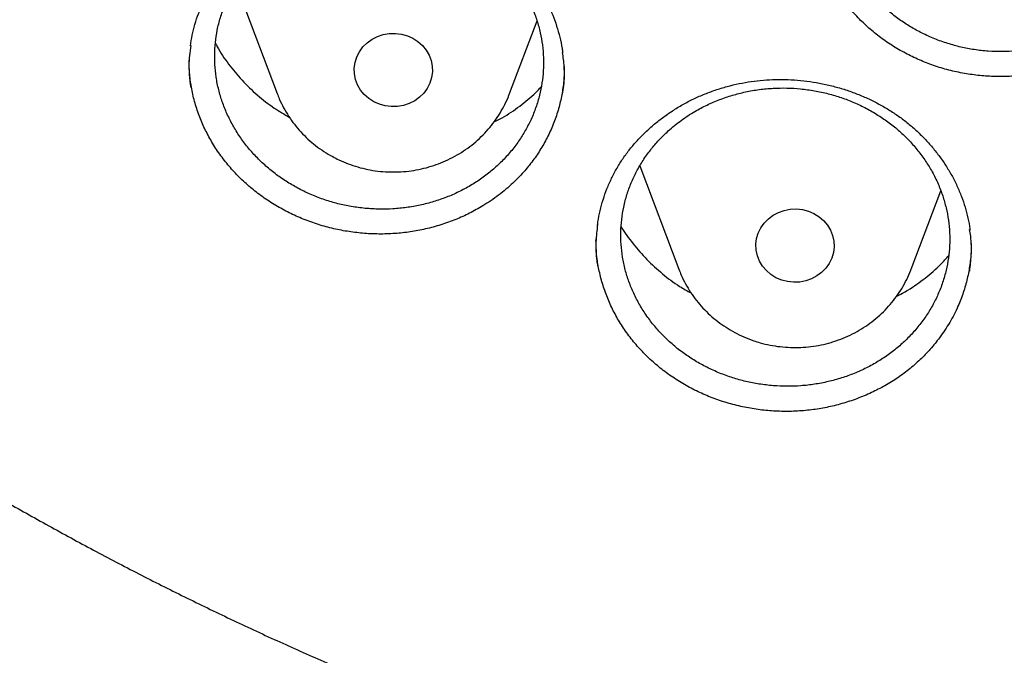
# Model space of a CAD drawing. Header units: millimetres. Extents: x 8 to 1233, y 12 to 1462.
# Tile 24 of 131: x 435.48 to 445.55, y 1250.63 to 1257.13. Entities that reach past the tile are written whole.
import ezdxf

# ---------------------------------------------------------------- set-up
doc = ezdxf.new("R2010")
doc.units = ezdxf.units.MM

msp = doc.modelspace()

# ---------------------------------------------------------------- linework, layer by layer
at = {"color": 7, "linetype": 'Continuous', "lineweight": 30}
for p, q in [((437.689, 1257.501), (438.112, 1256.377)), ((440.488, 1256.377), (440.769, 1257.123)), ((441.821, 1255.638), (442.219, 1254.58)), ((444.595, 1254.58), (444.898, 1255.383)), ((441.372, 1254.865), (441.373, 1254.89))]:
    msp.add_line(p, q, dxfattribs=at)
at = {"color": 7, "linetype": 'Continuous', "lineweight": 30, "flags": 128}
for points in [[(439.1, 1256.294), (439.048, 1256.327), (439.003, 1256.368), (438.964, 1256.414), (438.935, 1256.466), (438.914, 1256.522), (438.902, 1256.579), (438.9, 1256.638), (438.909, 1256.697), (438.927, 1256.753), (438.954, 1256.806), (438.989, 1256.855), (439.032, 1256.898), (439.082, 1256.933), (439.137, 1256.962), (439.196, 1256.981), (439.258, 1256.992), (439.321, 1256.993), (439.383, 1256.986), (439.443, 1256.969), (439.5, 1256.944), (439.552, 1256.91), (439.597, 1256.87), (439.635, 1256.823), (439.665, 1256.771), (439.686, 1256.716), (439.698, 1256.658), (439.699, 1256.599), (439.691, 1256.541), (439.673, 1256.484), (439.646, 1256.431), (439.611, 1256.383), (439.568, 1256.34), (439.518, 1256.304), (439.463, 1256.276), (439.403, 1256.256), (439.342, 1256.245), (439.279, 1256.244), (439.217, 1256.252), (439.157, 1256.268), (439.1, 1256.294)], [(443.271, 1254.469), (443.213, 1254.493), (443.161, 1254.526), (443.115, 1254.566), (443.076, 1254.612), (443.045, 1254.663), (443.023, 1254.718), (443.01, 1254.776), (443.008, 1254.835), (443.015, 1254.893), (443.032, 1254.95), (443.058, 1255.004), (443.092, 1255.053), (443.135, 1255.096), (443.184, 1255.133), (443.238, 1255.162), (443.297, 1255.182), (443.359, 1255.194), (443.421, 1255.197), (443.484, 1255.19), (443.544, 1255.174), (443.601, 1255.15), (443.654, 1255.117), (443.7, 1255.078), (443.739, 1255.032), (443.77, 1254.98), (443.792, 1254.925), (443.804, 1254.867), (443.807, 1254.809), (443.8, 1254.75), (443.783, 1254.693), (443.757, 1254.64), (443.723, 1254.591), (443.68, 1254.547), (443.631, 1254.511), (443.576, 1254.482), (443.518, 1254.461), (443.456, 1254.449), (443.393, 1254.447), (443.331, 1254.453), (443.271, 1254.469)]]:
    msp.add_lwpolyline(points, dxfattribs=at)
at = {"color": 7, "linetype": 'Continuous', "lineweight": 30}
for points, knots in [([(417.449, 1280.838), (417.446, 1280.803), (417.442, 1280.732), (417.435, 1280.615), (417.429, 1280.49), (417.421, 1280.359), (417.412, 1280.218), (417.405, 1280.067), (417.396, 1279.888), (417.387, 1279.679), (417.379, 1279.439), (417.372, 1279.15), (417.367, 1278.808), (417.366, 1278.409), (417.37, 1277.982), (417.383, 1277.493), (417.406, 1276.951), (417.442, 1276.366), (417.489, 1275.778), (417.547, 1275.193), (417.617, 1274.61), (417.711, 1273.929), (417.837, 1273.152), (418.004, 1272.282), (418.156, 1271.593), (418.279, 1271.082), (418.364, 1270.747), (418.452, 1270.418), (418.539, 1270.103), (418.623, 1269.811), (418.701, 1269.546), (418.775, 1269.307), (418.842, 1269.095), (418.902, 1268.908), (418.955, 1268.748), (419, 1268.613), (419.036, 1268.505), (419.067, 1268.416), (419.096, 1268.33), (419.131, 1268.231), (419.173, 1268.112), (419.227, 1267.962), (419.293, 1267.778), (419.375, 1267.559), (419.469, 1267.311), (419.578, 1267.034), (419.699, 1266.733), (419.829, 1266.419), (420.043, 1265.92), (420.345, 1265.253), (420.733, 1264.458), (421.119, 1263.718), (421.5, 1263.031), (421.892, 1262.362), (422.333, 1261.648), (422.831, 1260.888), (423.393, 1260.084), (423.98, 1259.296), (424.516, 1258.618), (424.997, 1258.039), (425.419, 1257.551), (425.864, 1257.056), (426.333, 1256.555), (426.792, 1256.085), (427.237, 1255.646), (427.665, 1255.238), (428.111, 1254.829), (428.572, 1254.42), (428.987, 1254.066), (429.341, 1253.773), (429.623, 1253.544), (429.887, 1253.335), (430.131, 1253.145), (430.356, 1252.973), (430.568, 1252.813), (430.765, 1252.667), (430.945, 1252.536), (431.081, 1252.438), (431.177, 1252.369), (431.235, 1252.328), (431.285, 1252.292), (431.341, 1252.253), (431.417, 1252.199), (431.517, 1252.13), (431.639, 1252.045), (431.785, 1251.945), (431.952, 1251.831), (432.232, 1251.644), (432.62, 1251.391), (433.116, 1251.079), (433.626, 1250.769), (434.149, 1250.464), (434.686, 1250.162), (435.271, 1249.848), (435.906, 1249.522), (436.592, 1249.187), (437.291, 1248.865), (438.063, 1248.529), (438.902, 1248.189), (439.807, 1247.849), (440.706, 1247.539), (441.599, 1247.257), (442.485, 1247.002), (443.362, 1246.773), (444.234, 1246.567), (445.148, 1246.375), (446.108, 1246.199), (447.115, 1246.042), (448.127, 1245.913), (449.142, 1245.812), (450.16, 1245.739), (451.179, 1245.694), (452.2, 1245.677), (453.22, 1245.688), (454.24, 1245.728), (455.258, 1245.796), (456.274, 1245.891), (457.287, 1246.015), (458.298, 1246.166), (459.301, 1246.345), (460.295, 1246.55), (461.281, 1246.782), (462.264, 1247.042), (463.173, 1247.31), (464.009, 1247.579), (464.779, 1247.845), (465.553, 1248.134), (466.339, 1248.447), (467.137, 1248.788), (467.945, 1249.156), (468.757, 1249.552), (469.573, 1249.975), (470.234, 1250.34), (470.737, 1250.631), (471.075, 1250.831), (471.393, 1251.024), (471.688, 1251.207), (471.96, 1251.38), (472.211, 1251.541), (472.439, 1251.692), (472.647, 1251.831), (472.831, 1251.956), (472.992, 1252.066), (473.13, 1252.162), (473.249, 1252.246), (473.344, 1252.313), (473.426, 1252.372), (473.508, 1252.43), (473.604, 1252.499), (473.726, 1252.588), (473.876, 1252.698), (474.053, 1252.829), (474.248, 1252.976), (474.453, 1253.133), (474.664, 1253.297), (474.942, 1253.516), (475.288, 1253.795), (475.705, 1254.143), (476.137, 1254.516), (476.583, 1254.914), (477.042, 1255.339), (477.465, 1255.746), (477.85, 1256.129), (478.19, 1256.477), (478.52, 1256.825), (478.835, 1257.167), (479.134, 1257.499), (479.431, 1257.84), (479.726, 1258.187), (480.017, 1258.539), (480.287, 1258.875), (480.539, 1259.197), (480.773, 1259.504), (480.99, 1259.795), (481.189, 1260.067), (481.376, 1260.329), (481.562, 1260.594), (481.757, 1260.879), (481.965, 1261.189), (482.184, 1261.524), (482.414, 1261.887), (482.654, 1262.276), (482.903, 1262.693), (483.139, 1263.104), (483.362, 1263.505), (483.571, 1263.892), (483.781, 1264.294), (483.984, 1264.698), (484.192, 1265.127), (484.399, 1265.57), (484.602, 1266.024), (484.784, 1266.45), (484.948, 1266.848), (485.094, 1267.216), (485.224, 1267.555), (485.32, 1267.815), (485.387, 1268), (485.428, 1268.114), (485.462, 1268.21), (485.488, 1268.287), (485.51, 1268.348), (485.531, 1268.41), (485.557, 1268.486), (485.592, 1268.587), (485.633, 1268.712), (485.691, 1268.885), (485.761, 1269.104), (485.844, 1269.367), (485.929, 1269.647), (486.016, 1269.943), (486.108, 1270.269), (486.204, 1270.625), (486.304, 1271.013), (486.403, 1271.422), (486.501, 1271.851), (486.597, 1272.302), (486.69, 1272.773), (486.78, 1273.263), (486.874, 1273.838), (486.967, 1274.483), (487.052, 1275.186), (487.119, 1275.866), (487.169, 1276.523), (487.204, 1277.158), (487.226, 1277.768), (487.234, 1278.284), (487.234, 1278.709), (487.23, 1279.05), (487.222, 1279.377), (487.213, 1279.685), (487.201, 1279.968), (487.189, 1280.223), (487.177, 1280.45), (487.164, 1280.652), (487.155, 1280.779), (487.151, 1280.838)], [0, 0, 0, 0, 0.000951, 0.00193, 0.003036, 0.004253, 0.00557, 0.006974, 0.008466, 0.010552, 0.012788, 0.015174, 0.018604, 0.022304, 0.026272, 0.03051, 0.035893, 0.041374, 0.046842, 0.052297, 0.05774, 0.063171, 0.071403, 0.079606, 0.08778, 0.090983, 0.094182, 0.097376, 0.100428, 0.103231, 0.105785, 0.10809, 0.110147, 0.111955, 0.113514, 0.114824, 0.115886, 0.11666, 0.117435, 0.118394, 0.119556, 0.120935, 0.1228, 0.124954, 0.127398, 0.13013, 0.133153, 0.136345, 0.139516, 0.148103, 0.156499, 0.163834, 0.171017, 0.178053, 0.185051, 0.193961, 0.202877, 0.211797, 0.220722, 0.226386, 0.232222, 0.238233, 0.244421, 0.250785, 0.255992, 0.261311, 0.266742, 0.272285, 0.27791, 0.281398, 0.284646, 0.287656, 0.290428, 0.29296, 0.295254, 0.297539, 0.299525, 0.301212, 0.30203, 0.302668, 0.303133, 0.303663, 0.304513, 0.305603, 0.306931, 0.308499, 0.310306, 0.312352, 0.317473, 0.322688, 0.327986, 0.333366, 0.338829, 0.344373, 0.351014, 0.357768, 0.364616, 0.371408, 0.380055, 0.388561, 0.396927, 0.405153, 0.413239, 0.421184, 0.429005, 0.436806, 0.445722, 0.454637, 0.463552, 0.472466, 0.481381, 0.490295, 0.499209, 0.508124, 0.517038, 0.525953, 0.534867, 0.543782, 0.552713, 0.561687, 0.570523, 0.5794, 0.588317, 0.597276, 0.604345, 0.611477, 0.618749, 0.626162, 0.633856, 0.641696, 0.649684, 0.657818, 0.6661, 0.66977, 0.673275, 0.676573, 0.679664, 0.682548, 0.68518, 0.687612, 0.689845, 0.691879, 0.693551, 0.69506, 0.69637, 0.697452, 0.698185, 0.699064, 0.700127, 0.701374, 0.703099, 0.705086, 0.707304, 0.709618, 0.712011, 0.714483, 0.719094, 0.723957, 0.729073, 0.73444, 0.74006, 0.745932, 0.750271, 0.754723, 0.759079, 0.763274, 0.767308, 0.77118, 0.775537, 0.779669, 0.783577, 0.787261, 0.790789, 0.794084, 0.797145, 0.799974, 0.80285, 0.805987, 0.809384, 0.813035, 0.816945, 0.821115, 0.825545, 0.830235, 0.834102, 0.838129, 0.842317, 0.846532, 0.850561, 0.855429, 0.859991, 0.864249, 0.8682, 0.871847, 0.875187, 0.878223, 0.879511, 0.880626, 0.881559, 0.88231, 0.882879, 0.883358, 0.884118, 0.885104, 0.886317, 0.887757, 0.890141, 0.892692, 0.895393, 0.898241, 0.901239, 0.90476, 0.908466, 0.912357, 0.916434, 0.920696, 0.925143, 0.929775, 0.934543, 0.941328, 0.94789, 0.954228, 0.960343, 0.966236, 0.971905, 0.977351, 0.980594, 0.983753, 0.986827, 0.989704, 0.992312, 0.994612, 0.996657, 0.99845, 1, 1, 1, 1]), ([(420.062, 1274.36), (420.064, 1274.346), (420.086, 1274.167), (420.138, 1273.824), (420.218, 1273.333), (420.308, 1272.842), (420.405, 1272.353), (420.512, 1271.866), (420.626, 1271.381), (420.749, 1270.897), (420.881, 1270.415), (421.02, 1269.935), (421.169, 1269.457), (421.325, 1268.982), (421.49, 1268.509), (421.662, 1268.039), (421.843, 1267.572), (422.032, 1267.107), (422.229, 1266.645), (422.435, 1266.187), (422.648, 1265.731), (422.868, 1265.279), (423.097, 1264.83), (423.334, 1264.385), (423.578, 1263.944), (423.83, 1263.506), (424.089, 1263.072), (424.356, 1262.643), (424.63, 1262.217), (424.912, 1261.796), (425.201, 1261.379), (425.497, 1260.966), (425.801, 1260.559), (426.111, 1260.155), (426.428, 1259.757), (426.753, 1259.363), (427.084, 1258.975), (427.421, 1258.592), (427.766, 1258.213), (428.116, 1257.841), (428.474, 1257.473), (428.837, 1257.111), (429.207, 1256.755), (429.583, 1256.405), (429.965, 1256.06), (430.353, 1255.721), (430.747, 1255.388), (431.147, 1255.061), (431.552, 1254.741), (431.962, 1254.426), (432.379, 1254.118), (432.8, 1253.816), (433.227, 1253.521), (433.658, 1253.233), (434.095, 1252.951), (434.536, 1252.675), (434.983, 1252.407), (435.433, 1252.145), (435.889, 1251.891), (436.348, 1251.643), (436.812, 1251.402), (437.28, 1251.169), (437.752, 1250.942), (438.228, 1250.723), (438.708, 1250.512), (439.191, 1250.307), (439.677, 1250.11), (440.168, 1249.921), (440.661, 1249.739), (441.157, 1249.565), (441.657, 1249.398), (442.159, 1249.239), (442.664, 1249.088), (443.171, 1248.944), (443.681, 1248.808), (444.193, 1248.68), (444.707, 1248.56), (445.224, 1248.448), (445.742, 1248.343), (446.262, 1248.247), (446.784, 1248.159), (447.307, 1248.078), (447.831, 1248.006), (448.357, 1247.941), (448.883, 1247.885), (449.411, 1247.837), (449.939, 1247.797), (450.468, 1247.765), (450.997, 1247.741), (451.527, 1247.725), (452.057, 1247.717), (452.587, 1247.717), (453.117, 1247.726), (453.647, 1247.742), (454.176, 1247.767), (454.705, 1247.8), (455.233, 1247.841), (455.76, 1247.889), (456.287, 1247.946), (456.812, 1248.012), (457.337, 1248.085), (457.86, 1248.166), (458.381, 1248.255), (458.901, 1248.352), (459.419, 1248.457), (459.935, 1248.57), (460.449, 1248.691), (460.961, 1248.819), (461.471, 1248.956), (461.978, 1249.1), (462.483, 1249.252), (462.985, 1249.412), (463.484, 1249.579), (463.98, 1249.754), (464.473, 1249.937), (464.963, 1250.127), (465.449, 1250.324), (465.932, 1250.529), (466.412, 1250.741), (466.887, 1250.961), (467.359, 1251.188), (467.827, 1251.422), (468.29, 1251.663), (468.749, 1251.911), (469.204, 1252.167), (469.655, 1252.429), (470.101, 1252.698), (470.542, 1252.974), (470.978, 1253.256), (471.409, 1253.546), (471.835, 1253.841), (472.256, 1254.144), (472.672, 1254.452), (473.082, 1254.767), (473.487, 1255.088), (473.886, 1255.416), (474.279, 1255.749), (474.667, 1256.088), (475.048, 1256.434), (475.424, 1256.785), (475.793, 1257.141), (476.156, 1257.504), (476.513, 1257.872), (476.863, 1258.245), (477.207, 1258.624), (477.544, 1259.007), (477.875, 1259.396), (478.198, 1259.79), (478.515, 1260.189), (478.825, 1260.593), (479.128, 1261.001), (479.423, 1261.414), (479.712, 1261.831), (479.993, 1262.253), (480.267, 1262.679), (480.533, 1263.109), (480.792, 1263.543), (481.043, 1263.981), (481.286, 1264.423), (481.522, 1264.868), (481.75, 1265.317), (481.971, 1265.77), (482.183, 1266.225), (482.387, 1266.684), (482.584, 1267.146), (482.772, 1267.611), (482.952, 1268.079), (483.125, 1268.549), (483.288, 1269.022), (483.444, 1269.498), (483.592, 1269.976), (483.731, 1270.456), (483.861, 1270.938), (483.984, 1271.422), (484.098, 1271.907), (484.203, 1272.395), (484.3, 1272.884), (484.389, 1273.374), (484.468, 1273.866), (484.526, 1274.255), (484.554, 1274.48), (484.561, 1274.54)], [0, 0, 0, 0, 0.000487, 0.006121, 0.011754, 0.017387, 0.023021, 0.028654, 0.034288, 0.039922, 0.045555, 0.051189, 0.056822, 0.062456, 0.06809, 0.073724, 0.079357, 0.084991, 0.090625, 0.096259, 0.101893, 0.107527, 0.113161, 0.118796, 0.12443, 0.130064, 0.135698, 0.141333, 0.146967, 0.152602, 0.158236, 0.163871, 0.169506, 0.17514, 0.180775, 0.18641, 0.192045, 0.19768, 0.203315, 0.20895, 0.214585, 0.22022, 0.225855, 0.23149, 0.237126, 0.242761, 0.248397, 0.254032, 0.259668, 0.265303, 0.270939, 0.276574, 0.28221, 0.287846, 0.293482, 0.299117, 0.304753, 0.310389, 0.316025, 0.321661, 0.327297, 0.332933, 0.338569, 0.344205, 0.349841, 0.355478, 0.361114, 0.36675, 0.372386, 0.378023, 0.383659, 0.389295, 0.394932, 0.400568, 0.406204, 0.411841, 0.417477, 0.423114, 0.42875, 0.434387, 0.440023, 0.44566, 0.451296, 0.456933, 0.462569, 0.468206, 0.473842, 0.479479, 0.485115, 0.490752, 0.496388, 0.502025, 0.507662, 0.513298, 0.518935, 0.524571, 0.530208, 0.535845, 0.541481, 0.547118, 0.552754, 0.558391, 0.564027, 0.569664, 0.5753, 0.580937, 0.586573, 0.59221, 0.597846, 0.603483, 0.609119, 0.614756, 0.620392, 0.626028, 0.631665, 0.637301, 0.642937, 0.648574, 0.65421, 0.659846, 0.665482, 0.671118, 0.676754, 0.682391, 0.688027, 0.693663, 0.699299, 0.704935, 0.710571, 0.716206, 0.721842, 0.727478, 0.733114, 0.73875, 0.744385, 0.750021, 0.755656, 0.761292, 0.766927, 0.772563, 0.778198, 0.783834, 0.789469, 0.795104, 0.800739, 0.806374, 0.812009, 0.817644, 0.823279, 0.828914, 0.834549, 0.840184, 0.845819, 0.851453, 0.857088, 0.862722, 0.868357, 0.873991, 0.879626, 0.88526, 0.890894, 0.896529, 0.902163, 0.907797, 0.913431, 0.919065, 0.924699, 0.930333, 0.935967, 0.9416, 0.947234, 0.952868, 0.958502, 0.964135, 0.969769, 0.975403, 0.981036, 0.98667, 0.992303, 0.997937, 1, 1, 1, 1]), ([(444.304, 1259.421), (444.272, 1259.39), (444.209, 1259.329), (444.124, 1259.227), (444.047, 1259.118), (443.981, 1259.004), (443.927, 1258.885), (443.883, 1258.763), (443.851, 1258.637), (443.83, 1258.509), (443.822, 1258.38), (443.825, 1258.252), (443.841, 1258.122), (443.868, 1257.995), (443.907, 1257.87), (443.956, 1257.75), (444.018, 1257.632), (444.09, 1257.519), (444.171, 1257.413), (444.262, 1257.314), (444.363, 1257.221), (444.471, 1257.136), (444.586, 1257.061), (444.707, 1256.994), (444.836, 1256.936), (444.968, 1256.889), (445.104, 1256.852), (445.242, 1256.825), (445.383, 1256.81), (445.526, 1256.805), (445.666, 1256.811), (445.806, 1256.827), (445.945, 1256.855), (446.08, 1256.893), (446.21, 1256.941), (446.335, 1256.999), (446.456, 1257.067), (446.569, 1257.145), (446.674, 1257.229), (446.771, 1257.322), (446.86, 1257.423), (446.939, 1257.53), (447.006, 1257.642), (447.064, 1257.759), (447.111, 1257.882), (447.146, 1258.007), (447.169, 1258.134), (447.18, 1258.262), (447.18, 1258.392), (447.167, 1258.522), (447.143, 1258.649), (447.108, 1258.774), (447.06, 1258.896), (447.001, 1259.015), (446.932, 1259.128), (446.853, 1259.236), (446.764, 1259.338), (446.666, 1259.432), (446.56, 1259.518), (446.447, 1259.596), (446.326, 1259.666), (446.199, 1259.726), (446.069, 1259.775), (445.934, 1259.815), (445.795, 1259.844), (445.654, 1259.863), (445.513, 1259.87), (445.372, 1259.867), (445.231, 1259.853), (445.092, 1259.828), (444.957, 1259.793), (444.826, 1259.747), (444.698, 1259.691), (444.566, 1259.62), (444.432, 1259.532), (444.347, 1259.458), (444.304, 1259.421)], [0, 0, 0, 0, 0.01324, 0.02648, 0.040104, 0.053729, 0.066969, 0.080209, 0.093833, 0.107458, 0.120699, 0.13394, 0.147566, 0.161192, 0.17443, 0.187669, 0.201292, 0.214916, 0.228148, 0.241381, 0.254999, 0.268616, 0.281843, 0.295069, 0.30868, 0.322291, 0.335513, 0.348735, 0.362342, 0.375948, 0.38917, 0.402392, 0.415998, 0.429604, 0.44283, 0.456056, 0.469666, 0.483276, 0.496508, 0.50974, 0.523356, 0.536973, 0.550211, 0.563449, 0.577072, 0.590694, 0.603935, 0.617176, 0.630802, 0.644428, 0.657668, 0.670907, 0.684532, 0.698157, 0.711391, 0.724626, 0.738246, 0.751865, 0.765094, 0.778322, 0.791935, 0.805548, 0.818771, 0.831994, 0.845601, 0.859209, 0.87243, 0.885652, 0.899257, 0.912863, 0.926087, 0.939312, 0.95292, 0.966528, 0.983171, 1, 1, 1, 1]), ([(438.026, 1258.055), (438.044, 1258.065), (438.095, 1258.096), (438.186, 1258.144), (438.298, 1258.194), (438.415, 1258.238), (438.535, 1258.275), (438.659, 1258.305), (438.786, 1258.327), (438.914, 1258.342), (439.043, 1258.349), (439.172, 1258.348), (439.3, 1258.34), (439.426, 1258.324), (439.55, 1258.3), (439.672, 1258.269), (439.792, 1258.23), (439.91, 1258.184), (440.025, 1258.131), (440.137, 1258.07), (440.246, 1258.003), (440.349, 1257.93), (440.447, 1257.852), (440.538, 1257.768), (440.621, 1257.68), (440.698, 1257.588), (440.767, 1257.492), (440.829, 1257.392), (440.884, 1257.288), (440.931, 1257.18), (440.971, 1257.069), (441.003, 1256.955), (441.023, 1256.863), (441.03, 1256.81), (441.031, 1256.795)], [0, 0, 0, 0, 0.016024, 0.047868, 0.079867, 0.112087, 0.144501, 0.177065, 0.209726, 0.242419, 0.275055, 0.307567, 0.339895, 0.371994, 0.403808, 0.435356, 0.467166, 0.499356, 0.531857, 0.564583, 0.597438, 0.630314, 0.663079, 0.695637, 0.727911, 0.759843, 0.791484, 0.823401, 0.855693, 0.888287, 0.921128, 0.954151, 0.987281, 1, 1, 1, 1]), ([(447.099, 1257.337), (447.069, 1257.297), (447.009, 1257.217), (446.905, 1257.106), (446.79, 1257.002), (446.666, 1256.907), (446.534, 1256.823), (446.395, 1256.749), (446.248, 1256.686), (446.095, 1256.634), (445.94, 1256.595), (445.782, 1256.567), (445.62, 1256.552), (445.458, 1256.55), (445.297, 1256.56), (445.138, 1256.582), (444.98, 1256.616), (444.825, 1256.663), (444.677, 1256.721), (444.534, 1256.79), (444.396, 1256.87), (444.266, 1256.961), (444.147, 1257.06), (444.036, 1257.168), (443.935, 1257.285), (443.846, 1257.409), (443.768, 1257.539), (443.703, 1257.674), (443.649, 1257.814), (443.609, 1257.958), (443.584, 1258.104), (443.571, 1258.224), (443.572, 1258.296), (443.573, 1258.319)], [0, 0, 0, 0, 0.0324286, 0.0648584, 0.0982255, 0.131592, 0.1640673, 0.1965434, 0.2299706, 0.2633978, 0.2957812, 0.3281643, 0.3614945, 0.3948242, 0.4271154, 0.4594068, 0.4926338, 0.5258612, 0.5582136, 0.5905659, 0.6238601, 0.6571541, 0.6894825, 0.7218109, 0.7550774, 0.7883439, 0.820705, 0.8530659, 0.8863659, 0.9196651, 0.95203, 0.9843959, 1, 1, 1, 1]), ([(437.971, 1257.834), (437.938, 1257.804), (437.874, 1257.744), (437.787, 1257.644), (437.708, 1257.537), (437.641, 1257.423), (437.584, 1257.307), (437.539, 1257.185), (437.504, 1257.06), (437.482, 1256.932), (437.472, 1256.804), (437.473, 1256.675), (437.486, 1256.546), (437.512, 1256.417), (437.549, 1256.293), (437.597, 1256.171), (437.657, 1256.052), (437.727, 1255.938), (437.807, 1255.83), (437.897, 1255.729), (437.996, 1255.634), (438.103, 1255.547), (438.217, 1255.469), (438.338, 1255.4), (438.465, 1255.339), (438.598, 1255.289), (438.733, 1255.249), (438.871, 1255.22), (439.012, 1255.201), (439.155, 1255.193), (439.296, 1255.196), (439.436, 1255.21), (439.575, 1255.234), (439.712, 1255.27), (439.843, 1255.315), (439.969, 1255.37), (440.091, 1255.435), (440.206, 1255.51), (440.312, 1255.593), (440.411, 1255.683), (440.501, 1255.782), (440.582, 1255.888), (440.651, 1255.999), (440.711, 1256.114), (440.759, 1256.235), (440.797, 1256.36), (440.822, 1256.486), (440.835, 1256.614), (440.837, 1256.744), (440.826, 1256.874), (440.804, 1257.001), (440.77, 1257.127), (440.724, 1257.251), (440.667, 1257.371), (440.6, 1257.485), (440.522, 1257.594), (440.434, 1257.698), (440.337, 1257.795), (440.232, 1257.883), (440.12, 1257.963), (440, 1258.035), (439.874, 1258.098), (439.744, 1258.15), (439.61, 1258.193), (439.471, 1258.225), (439.33, 1258.246), (439.189, 1258.257), (439.048, 1258.257), (438.906, 1258.246), (438.766, 1258.224), (438.631, 1258.191), (438.498, 1258.149), (438.369, 1258.095), (438.236, 1258.027), (438.1, 1257.942), (438.014, 1257.87), (437.971, 1257.834)], [0, 0, 0, 0, 0.013243, 0.026486, 0.040114, 0.053741, 0.066984, 0.080227, 0.093855, 0.107483, 0.120725, 0.133967, 0.147594, 0.161221, 0.174457, 0.187693, 0.201314, 0.214936, 0.228164, 0.241392, 0.255006, 0.268619, 0.281841, 0.295063, 0.308669, 0.322275, 0.335494, 0.348714, 0.362317, 0.375921, 0.389143, 0.402366, 0.415972, 0.429578, 0.442807, 0.456036, 0.469649, 0.483262, 0.496499, 0.509735, 0.523357, 0.536978, 0.55022, 0.563462, 0.577089, 0.590716, 0.603959, 0.617201, 0.630829, 0.644457, 0.657695, 0.670934, 0.684557, 0.698181, 0.711412, 0.724642, 0.738258, 0.751874, 0.765097, 0.778321, 0.791929, 0.805537, 0.818757, 0.831977, 0.84558, 0.859184, 0.872405, 0.885626, 0.899231, 0.912835, 0.926062, 0.939289, 0.952899, 0.96651, 0.983162, 1, 1, 1, 1]), ([(437.225, 1256.867), (437.231, 1256.904), (437.242, 1256.977), (437.27, 1257.087), (437.306, 1257.196), (437.351, 1257.303), (437.404, 1257.408), (437.464, 1257.51), (437.533, 1257.608), (437.608, 1257.702), (437.691, 1257.791), (437.78, 1257.874), (437.874, 1257.952), (437.957, 1258.011), (438.009, 1258.044), (438.026, 1258.055)], [0, 0, 0, 0, 0.0768713, 0.1555874, 0.2349499, 0.3149718, 0.3955298, 0.4764748, 0.557639, 0.6388269, 0.719822, 0.800466, 0.8806282, 0.9602143, 1, 1, 1, 1]), ([(437.229, 1256.871), (437.223, 1256.836), (437.208, 1256.737), (437.208, 1256.593), (437.222, 1256.484), (437.228, 1256.441)], [0, 0, 0, 0, 0.244436, 0.696348, 1, 1, 1, 1]), ([(437.481, 1256.894), (437.487, 1256.882), (437.523, 1256.807), (437.613, 1256.678), (437.749, 1256.512), (437.906, 1256.361), (438.069, 1256.233), (438.185, 1256.165), (438.237, 1256.134)], [0, 0, 0, 0, 0.039506, 0.238559, 0.438247, 0.6373, 0.836461, 1, 1, 1, 1]), ([(440.215, 1255.228), (440.17, 1255.202), (440.081, 1255.151), (439.937, 1255.087), (439.787, 1255.032), (439.631, 1254.99), (439.474, 1254.961), (439.313, 1254.943), (439.15, 1254.938), (438.987, 1254.946), (438.827, 1254.966), (438.669, 1254.997), (438.513, 1255.042), (438.361, 1255.098), (438.216, 1255.165), (438.078, 1255.242), (437.946, 1255.33), (437.823, 1255.428), (437.709, 1255.534), (437.606, 1255.649), (437.512, 1255.771), (437.431, 1255.901), (437.361, 1256.034), (437.305, 1256.172), (437.26, 1256.315), (437.23, 1256.461), (437.213, 1256.597), (437.212, 1256.683), (437.212, 1256.721)], [0, 0, 0, 0, 0.038327, 0.076655, 0.116091, 0.155525, 0.193919, 0.232314, 0.271835, 0.311355, 0.349627, 0.3879, 0.427292, 0.466683, 0.504845, 0.543007, 0.582274, 0.621542, 0.659785, 0.698028, 0.737384, 0.776739, 0.814969, 0.853198, 0.892537, 0.931875, 0.970159, 1, 1, 1, 1]), ([(441.031, 1256.37), (441.036, 1256.4), (441.05, 1256.493), (441.052, 1256.638), (441.037, 1256.751), (441.031, 1256.799)], [0, 0, 0, 0, 0.207884, 0.663165, 1, 1, 1, 1]), ([(441.048, 1256.654), (441.047, 1256.605), (441.045, 1256.508), (441.024, 1256.364), (440.991, 1256.221), (440.944, 1256.08), (440.883, 1255.943), (440.811, 1255.813), (440.728, 1255.689), (440.632, 1255.571), (440.516, 1255.452), (440.379, 1255.334), (440.269, 1255.263), (440.215, 1255.228)], [0, 0, 0, 0, 0.086113, 0.1719, 0.257687, 0.345966, 0.434245, 0.519993, 0.605741, 0.693971, 0.782201, 0.890496, 1, 1, 1, 1]), ([(441.685, 1255.763), (441.696, 1255.779), (441.731, 1255.825), (441.795, 1255.9), (441.878, 1255.985), (441.968, 1256.065), (442.064, 1256.14), (442.166, 1256.21), (442.273, 1256.274), (442.385, 1256.331), (442.501, 1256.381), (442.621, 1256.424), (442.742, 1256.459), (442.865, 1256.487), (442.99, 1256.506), (443.115, 1256.518), (443.241, 1256.523), (443.369, 1256.52), (443.497, 1256.509), (443.625, 1256.491), (443.753, 1256.465), (443.878, 1256.432), (444, 1256.391), (444.118, 1256.344), (444.232, 1256.29), (444.34, 1256.23), (444.443, 1256.164), (444.541, 1256.092), (444.634, 1256.013), (444.722, 1255.929), (444.804, 1255.839), (444.88, 1255.744), (444.949, 1255.644), (445.011, 1255.541), (445.065, 1255.435), (445.111, 1255.326), (445.148, 1255.216), (445.176, 1255.104), (445.192, 1255.026), (445.196, 1254.985), (445.196, 1254.981)], [0, 0, 0, 0, 0.013482, 0.040507, 0.067653, 0.094969, 0.122433, 0.15001, 0.177654, 0.20531, 0.232907, 0.260391, 0.287713, 0.314835, 0.341709, 0.368341, 0.395178, 0.422325, 0.449727, 0.47731, 0.504993, 0.532682, 0.560264, 0.587659, 0.614799, 0.641635, 0.668207, 0.694993, 0.722075, 0.749401, 0.776926, 0.804595, 0.832351, 0.860133, 0.887866, 0.915505, 0.943014, 0.970375, 0.997597, 1, 1, 1, 1]), ([(440.33, 1256.087), (440.358, 1256.101), (440.451, 1256.148), (440.594, 1256.248), (440.727, 1256.355), (440.793, 1256.427), (440.812, 1256.448)], [0, 0, 0, 0, 0.152433, 0.505167, 0.859026, 1, 1, 1, 1]), ([(442.111, 1255.996), (442.079, 1255.965), (442.015, 1255.904), (441.929, 1255.803), (441.852, 1255.695), (441.786, 1255.581), (441.731, 1255.464), (441.687, 1255.343), (441.654, 1255.217), (441.633, 1255.089), (441.624, 1254.961), (441.627, 1254.833), (441.642, 1254.704), (441.669, 1254.576), (441.707, 1254.452), (441.757, 1254.332), (441.818, 1254.214), (441.89, 1254.101), (441.971, 1253.995), (442.062, 1253.895), (442.162, 1253.802), (442.271, 1253.717), (442.386, 1253.641), (442.507, 1253.574), (442.635, 1253.516), (442.768, 1253.467), (442.904, 1253.43), (443.042, 1253.403), (443.184, 1253.386), (443.327, 1253.38), (443.468, 1253.385), (443.608, 1253.401), (443.747, 1253.428), (443.883, 1253.465), (444.013, 1253.512), (444.139, 1253.569), (444.26, 1253.636), (444.374, 1253.712), (444.479, 1253.796), (444.577, 1253.888), (444.666, 1253.988), (444.745, 1254.095), (444.814, 1254.206), (444.872, 1254.322), (444.919, 1254.444), (444.955, 1254.569), (444.978, 1254.695), (444.99, 1254.823), (444.99, 1254.952), (444.978, 1255.082), (444.954, 1255.208), (444.919, 1255.333), (444.872, 1255.456), (444.813, 1255.575), (444.744, 1255.688), (444.666, 1255.795), (444.577, 1255.897), (444.478, 1255.993), (444.373, 1256.079), (444.259, 1256.157), (444.138, 1256.227), (444.011, 1256.288), (443.881, 1256.338), (443.746, 1256.378), (443.607, 1256.408), (443.466, 1256.428), (443.325, 1256.436), (443.183, 1256.434), (443.042, 1256.421), (442.902, 1256.396), (442.767, 1256.362), (442.635, 1256.317), (442.507, 1256.262), (442.374, 1256.192), (442.239, 1256.105), (442.154, 1256.032), (442.111, 1255.996)], [0, 0, 0, 0, 0.013242, 0.026484, 0.040111, 0.053738, 0.06698, 0.080222, 0.093848, 0.107475, 0.120718, 0.133961, 0.147589, 0.161217, 0.174457, 0.187696, 0.20132, 0.214945, 0.228177, 0.24141, 0.255027, 0.268644, 0.281869, 0.295093, 0.308702, 0.322312, 0.335532, 0.348752, 0.362356, 0.37596, 0.38918, 0.402401, 0.416005, 0.429609, 0.442834, 0.45606, 0.469669, 0.483278, 0.496512, 0.509745, 0.523362, 0.536979, 0.550219, 0.563459, 0.577084, 0.590708, 0.603952, 0.617195, 0.630823, 0.644451, 0.657692, 0.670933, 0.684559, 0.698185, 0.71142, 0.724655, 0.738274, 0.751894, 0.765121, 0.778348, 0.791959, 0.805571, 0.818792, 0.832013, 0.845618, 0.859223, 0.872443, 0.885663, 0.899266, 0.91287, 0.926093, 0.939317, 0.952924, 0.966531, 0.983173, 1, 1, 1, 1]), ([(438.113, 1256.377), (438.12, 1256.359), (438.138, 1256.31), (438.177, 1256.232), (438.228, 1256.145), (438.287, 1256.062), (438.353, 1255.984), (438.426, 1255.911), (438.504, 1255.845), (438.589, 1255.784), (438.649, 1255.749), (438.68, 1255.732)], [0, 0, 0, 0, 0.065805, 0.181554, 0.29744, 0.413497, 0.529749, 0.646213, 0.762901, 0.879815, 1, 1, 1, 1]), ([(438.68, 1255.732), (438.7, 1255.721), (438.752, 1255.694), (438.837, 1255.658), (438.936, 1255.625), (439.038, 1255.6), (439.141, 1255.583), (439.246, 1255.575), (439.352, 1255.575), (439.457, 1255.583), (439.561, 1255.6), (439.663, 1255.625), (439.762, 1255.658), (439.859, 1255.699), (439.952, 1255.748), (440.04, 1255.804), (440.123, 1255.866), (440.2, 1255.936), (440.271, 1256.011), (440.335, 1256.091), (440.392, 1256.177), (440.441, 1256.266), (440.473, 1256.334), (440.485, 1256.371), (440.487, 1256.377)], [0, 0, 0, 0, 0.031781, 0.079663, 0.127597, 0.1756, 0.223664, 0.271779, 0.319934, 0.368119, 0.416319, 0.46452, 0.512712, 0.56088, 0.609013, 0.657096, 0.705117, 0.753065, 0.80093, 0.848703, 0.896379, 0.943956, 0.991435, 1, 1, 1, 1]), ([(441.388, 1255.032), (441.389, 1255.043), (441.395, 1255.092), (441.413, 1255.179), (441.444, 1255.292), (441.483, 1255.403), (441.531, 1255.511), (441.586, 1255.615), (441.638, 1255.699), (441.673, 1255.747), (441.685, 1255.763)], [0, 0, 0, 0, 0.039826, 0.188207, 0.336794, 0.48512, 0.632868, 0.779769, 0.925625, 1, 1, 1, 1]), ([(441.387, 1255.037), (441.381, 1254.978), (441.368, 1254.855), (441.371, 1254.712), (441.385, 1254.628), (441.389, 1254.61)], [0, 0, 0, 0, 0.411228, 0.867101, 1, 1, 1, 1]), ([(441.63, 1255.017), (441.63, 1255.016), (441.663, 1254.954), (441.75, 1254.84), (441.888, 1254.678), (442.049, 1254.532), (442.201, 1254.417), (442.305, 1254.359), (442.344, 1254.337)], [0, 0, 0, 0, 0.002952, 0.219127, 0.435991, 0.652167, 0.868478, 1, 1, 1, 1]), ([(445.194, 1254.559), (445.2, 1254.613), (445.214, 1254.732), (445.212, 1254.875), (445.197, 1254.963), (445.193, 1254.985)], [0, 0, 0, 0, 0.383454, 0.840842, 1, 1, 1, 1]), ([(444.885, 1253.878), (444.855, 1253.839), (444.793, 1253.761), (444.687, 1253.652), (444.571, 1253.55), (444.445, 1253.458), (444.312, 1253.377), (444.171, 1253.306), (444.023, 1253.246), (443.869, 1253.197), (443.713, 1253.16), (443.555, 1253.136), (443.392, 1253.124), (443.23, 1253.124), (443.069, 1253.137), (442.91, 1253.162), (442.752, 1253.199), (442.598, 1253.248), (442.451, 1253.308), (442.309, 1253.379), (442.173, 1253.462), (442.044, 1253.554), (441.926, 1253.655), (441.818, 1253.764), (441.719, 1253.883), (441.631, 1254.008), (441.556, 1254.138), (441.493, 1254.273), (441.442, 1254.414), (441.404, 1254.558), (441.38, 1254.698), (441.375, 1254.79), (441.373, 1254.834)], [0, 0, 0, 0, 0.032992, 0.065986, 0.099928, 0.133869, 0.16699, 0.200112, 0.234204, 0.268296, 0.301314, 0.334332, 0.368316, 0.4023, 0.435216, 0.468133, 0.502004, 0.535875, 0.568849, 0.601822, 0.635755, 0.669689, 0.702636, 0.735583, 0.769486, 0.803389, 0.836375, 0.86936, 0.903303, 0.937245, 0.970244, 1, 1, 1, 1]), ([(445.209, 1254.844), (445.209, 1254.82), (445.21, 1254.748), (445.197, 1254.627), (445.171, 1254.483), (445.131, 1254.341), (445.072, 1254.19), (444.993, 1254.033), (444.922, 1253.93), (444.885, 1253.878)], [0, 0, 0, 0, 0.070178, 0.210999, 0.351821, 0.496723, 0.641625, 0.819815, 1, 1, 1, 1]), ([(444.447, 1254.303), (444.486, 1254.323), (444.589, 1254.378), (444.74, 1254.488), (444.88, 1254.607), (444.952, 1254.69), (444.979, 1254.721)], [0, 0, 0, 0, 0.188966, 0.502966, 0.817969, 1, 1, 1, 1]), ([(442.22, 1254.58), (442.228, 1254.56), (442.247, 1254.509), (442.287, 1254.429), (442.339, 1254.342), (442.399, 1254.26), (442.465, 1254.182), (442.538, 1254.11), (442.617, 1254.044), (442.701, 1253.984), (442.79, 1253.932), (442.885, 1253.885), (442.951, 1253.861), (442.985, 1253.848)], [0, 0, 0, 0, 0.058814, 0.151944, 0.245187, 0.338568, 0.432107, 0.525818, 0.619708, 0.713781, 0.808034, 0.90246, 1, 1, 1, 1]), ([(442.985, 1253.848), (443.007, 1253.841), (443.062, 1253.823), (443.152, 1253.802), (443.256, 1253.786), (443.361, 1253.778), (443.466, 1253.778), (443.571, 1253.787), (443.675, 1253.804), (443.777, 1253.83), (443.876, 1253.864), (443.973, 1253.905), (444.065, 1253.954), (444.153, 1254.011), (444.235, 1254.074), (444.312, 1254.143), (444.383, 1254.219), (444.446, 1254.3), (444.503, 1254.385), (444.551, 1254.475), (444.582, 1254.541), (444.594, 1254.576), (444.595, 1254.58)], [0, 0, 0, 0, 0.035139, 0.088456, 0.141822, 0.195244, 0.248709, 0.302207, 0.35572, 0.409234, 0.462737, 0.516213, 0.569647, 0.623026, 0.676336, 0.729563, 0.782697, 0.835729, 0.888653, 0.941468, 0.994173, 1, 1, 1, 1])]:
    msp.add_open_spline(points, degree=3, knots=knots, dxfattribs=at)

doc.saveas('drawing.dxf')
